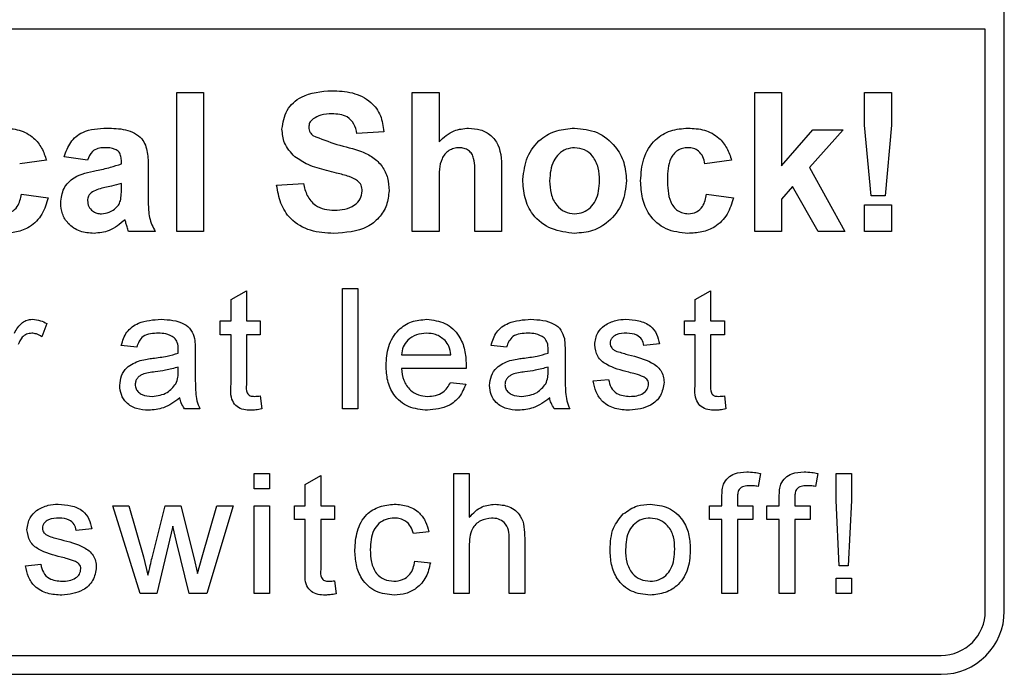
# Model space of a CAD drawing. Header units: millimetres. Extents: x 5 to 418, y 2 to 292.
# Tile 17 of 38: x 141.8 to 149.58, y 188.5 to 193.68. Entities that reach past the tile are written whole.
import ezdxf

# ---------------------------------------------------------------- set-up
doc = ezdxf.new("R2010")
doc.units = ezdxf.units.MM

msp = doc.modelspace()

# ---------------------------------------------------------------- linework, layer by layer
at = {"color": 7, "linetype": 'Continuous', "lineweight": 25}
for p, q in [((149.578, 189.0018), (149.578, 196.0018)), ((149.428, 193.6021), (130.478, 193.6021)), ((149.428, 189.0018), (149.428, 193.6021)), ((143.037, 192.0018), (143.037, 193.1018)), ((143.037, 193.1018), (143.2486, 193.1018)), ((143.2486, 193.1018), (143.2486, 192.0018)), ((144.8986, 192.0018), (144.8986, 193.1018)), ((144.8986, 193.1018), (145.1101, 193.1018)), ((145.1101, 193.1018), (145.1101, 192.7126)), ((147.6062, 192.0018), (147.6062, 193.1018)), ((147.6062, 193.1018), (147.8178, 193.1018)), ((147.8178, 193.1018), (147.8178, 192.5225)), ((148.4742, 192.8431), (148.4742, 193.1018)), ((148.4742, 193.1018), (148.6857, 193.1018)), ((148.6857, 193.1018), (148.6857, 192.8431)), ((148.5251, 192.2838), (148.4742, 192.8431)), ((148.6857, 192.8431), (148.6357, 192.2838)), ((144.6729, 192.7915), (144.4614, 192.7774)), ((147.8178, 192.5225), (148.0646, 192.8056)), ((148.3043, 192.8056), (148.0388, 192.5075)), ((148.0646, 192.8056), (148.3043, 192.8056)), ((142.0075, 192.5659), (141.796, 192.5377)), ((142.3319, 192.5659), (142.1486, 192.5941)), ((142.5998, 192.5377), (142.5998, 192.5577)), ((147.4229, 192.5659), (147.2114, 192.5377)), ((142.8114, 192.5117), (142.8114, 192.2647)), ((145.6037, 192.4709), (145.6037, 192.0018)), ((148.0388, 192.5075), (148.3184, 192.0018)), ((142.5998, 192.3427), (142.5998, 192.3826)), ((143.8268, 192.3685), (144.0383, 192.3826)), ((145.1101, 192.4066), (145.1101, 192.0018)), ((145.3921, 192.0018), (145.3921, 192.4286)), ((141.8101, 192.2979), (142.0216, 192.2697)), ((147.2255, 192.2979), (147.437, 192.2697)), ((147.905, 192.3572), (147.8178, 192.2592)), ((148.1069, 192.0018), (147.905, 192.3572)), ((147.8178, 192.2592), (147.8178, 192.0018)), ((148.6357, 192.2838), (148.5251, 192.2838)), ((148.4742, 192.0018), (148.4742, 192.2133)), ((148.4742, 192.2133), (148.6857, 192.2133)), ((148.6857, 192.2133), (148.6857, 192.0018)), ((142.8678, 192.0018), (142.6562, 192.0018)), ((143.2486, 192.0018), (143.037, 192.0018)), ((145.1101, 192.0018), (144.8986, 192.0018)), ((145.6037, 192.0018), (145.3921, 192.0018)), ((147.8178, 192.0018), (147.6062, 192.0018)), ((148.3184, 192.0018), (148.1069, 192.0018)), ((148.6857, 192.0018), (148.4742, 192.0018)), ((143.4661, 191.465), (143.5879, 191.5343)), ((143.5879, 191.5343), (143.5879, 191.296)), ((144.3479, 190.6018), (144.3479, 191.5518)), ((144.3479, 191.5518), (144.4697, 191.5518)), ((144.4697, 191.5518), (144.4697, 190.6018)), ((147.1346, 191.465), (147.2564, 191.5343)), ((147.2564, 191.5343), (147.2564, 191.296)), ((143.4661, 191.296), (143.4661, 191.465)), ((147.1346, 191.296), (147.1346, 191.465)), ((143.3809, 191.1864), (143.3809, 191.296)), ((143.3809, 191.296), (143.4661, 191.296)), ((143.5879, 191.296), (143.6975, 191.296)), ((143.6975, 191.296), (143.6975, 191.1864)), ((147.0493, 191.1864), (147.0493, 191.296)), ((147.0493, 191.296), (147.1346, 191.296)), ((147.2564, 191.296), (147.366, 191.296)), ((147.366, 191.296), (147.366, 191.1864)), ((142.0094, 191.2757), (141.9714, 191.17)), ((143.4661, 191.1864), (143.3809, 191.1864)), ((143.4661, 190.7968), (143.4661, 191.1864)), ((143.6975, 191.1864), (143.5879, 191.1864)), ((143.5879, 191.1864), (143.5879, 190.7925)), ((147.1346, 191.1864), (147.0493, 191.1864)), ((147.1346, 190.7968), (147.1346, 191.1864)), ((147.366, 191.1864), (147.2564, 191.1864)), ((147.2564, 191.1864), (147.2564, 190.7925)), ((142.7207, 191.089), (142.5989, 191.1011)), ((143.1836, 191.0519), (143.1836, 190.9032)), ((145.6438, 191.089), (145.522, 191.1011)), ((146.1066, 191.0519), (146.1066, 190.9032)), ((146.852, 191.1133), (146.7302, 191.1011)), ((144.8132, 191.0281), (145.2029, 191.0281)), ((143.049, 190.8952), (143.0496, 190.9306)), ((145.3241, 190.9185), (144.8132, 190.9185)), ((145.9721, 190.8952), (145.9727, 190.9306)), ((146.3283, 190.821), (146.4501, 190.8332)), ((145.2016, 190.8088), (145.3209, 190.7967)), ((143.6975, 190.7023), (143.7097, 190.6001)), ((147.366, 190.7023), (147.3782, 190.6001)), ((143.2201, 190.6018), (143.0983, 190.6018)), ((144.4697, 190.6018), (144.3479, 190.6018)), ((146.1432, 190.6018), (146.0214, 190.6018)), ((143.6488, 190.0902), (143.7706, 190.0902)), ((143.6488, 189.9685), (143.6488, 190.0902)), ((143.7706, 190.0902), (143.7706, 189.9685)), ((144.0532, 190.0035), (144.175, 190.0727)), ((144.175, 190.0727), (144.175, 189.8345)), ((145.2273, 189.1402), (145.2273, 190.0902)), ((145.2273, 190.0902), (145.3491, 190.0902)), ((145.3491, 190.0902), (145.3491, 189.7433)), ((147.6499, 190.0904), (147.6326, 189.9867)), ((148.103, 190.0904), (148.0857, 189.9867)), ((148.2478, 190.0902), (148.3696, 190.0902)), ((148.2478, 189.8748), (148.2478, 190.0902)), ((148.3696, 190.0902), (148.3696, 189.8748)), ((143.7706, 189.9685), (143.6488, 189.9685)), ((144.0532, 189.8345), (144.0532, 190.0035)), ((147.3464, 189.8345), (147.3464, 189.9051)), ((147.4682, 189.8933), (147.4682, 189.8345)), ((147.7995, 189.8345), (147.7995, 189.9051)), ((147.9213, 189.8933), (147.9213, 189.8345)), ((142.7487, 189.1402), (142.5319, 189.8345)), ((142.5319, 189.8345), (142.6587, 189.8345)), ((142.6587, 189.8345), (142.7748, 189.4299)), ((142.842, 189.4238), (142.9447, 189.8345)), ((142.9447, 189.8345), (143.0707, 189.8345)), ((143.0707, 189.8345), (143.1729, 189.4261)), ((143.238, 189.4308), (143.3548, 189.8345)), ((143.4819, 189.8345), (143.2762, 189.1402)), ((143.3548, 189.8345), (143.4819, 189.8345)), ((143.6488, 189.8345), (143.7706, 189.8345)), ((143.6488, 189.1402), (143.6488, 189.8345)), ((143.7706, 189.8345), (143.7706, 189.1402)), ((143.9679, 189.7249), (143.9679, 189.8345)), ((143.9679, 189.8345), (144.0532, 189.8345)), ((144.175, 189.8345), (144.2846, 189.8345)), ((144.2846, 189.8345), (144.2846, 189.7249)), ((147.2489, 189.7249), (147.2489, 189.8345)), ((147.2489, 189.8345), (147.3464, 189.8345)), ((147.4682, 189.8345), (147.59, 189.8345)), ((147.59, 189.8345), (147.59, 189.7249)), ((147.702, 189.7249), (147.702, 189.8345)), ((147.702, 189.8345), (147.7995, 189.8345)), ((147.9213, 189.8345), (148.0431, 189.8345)), ((148.0431, 189.8345), (148.0431, 189.7249)), ((148.2721, 189.3595), (148.2478, 189.8748)), ((148.3696, 189.8748), (148.3452, 189.3595)), ((142.3651, 189.6518), (142.2433, 189.6396)), ((143.0069, 189.6742), (142.8791, 189.1402)), ((143.0355, 189.5488), (143.0069, 189.6742)), ((144.0532, 189.7249), (143.9679, 189.7249)), ((144.0532, 189.3353), (144.0532, 189.7249)), ((144.2846, 189.7249), (144.175, 189.7249)), ((144.175, 189.7249), (144.175, 189.3309)), ((147.3464, 189.7249), (147.2489, 189.7249)), ((147.3464, 189.1402), (147.3464, 189.7249)), ((147.4682, 189.7249), (147.4682, 189.1402)), ((147.59, 189.7249), (147.4682, 189.7249)), ((147.7995, 189.7249), (147.702, 189.7249)), ((147.7995, 189.1402), (147.7995, 189.7249)), ((148.0431, 189.7249), (147.9213, 189.7249)), ((147.9213, 189.7249), (147.9213, 189.1402)), ((145.03, 189.6274), (144.9082, 189.6152)), ((145.6657, 189.1402), (145.6657, 189.5717)), ((145.7875, 189.5779), (145.7875, 189.1402)), ((143.1346, 189.1402), (143.0355, 189.5488)), ((145.3491, 189.5127), (145.3491, 189.1402)), ((142.7748, 189.4299), (142.8098, 189.2847)), ((143.1729, 189.4261), (143.2018, 189.2992)), ((143.2018, 189.2992), (143.238, 189.4308)), ((141.8414, 189.3595), (141.9632, 189.3717)), ((144.9203, 189.396), (145.0421, 189.3838)), ((148.3452, 189.3595), (148.2721, 189.3595)), ((148.2478, 189.1402), (148.2478, 189.262)), ((148.2478, 189.262), (148.3696, 189.262)), ((148.3696, 189.262), (148.3696, 189.1402)), ((144.2846, 189.2407), (144.2968, 189.1385)), ((142.8791, 189.1402), (142.7487, 189.1402)), ((143.2762, 189.1402), (143.1346, 189.1402)), ((143.7706, 189.1402), (143.6488, 189.1402)), ((145.3491, 189.1402), (145.2273, 189.1402)), ((145.7875, 189.1402), (145.6657, 189.1402)), ((147.4682, 189.1402), (147.3464, 189.1402)), ((147.9213, 189.1402), (147.7995, 189.1402)), ((148.3696, 189.1402), (148.2478, 189.1402)), ((130.478, 188.6518), (149.078, 188.6518)), ((124.078, 188.5018), (149.078, 188.5018))]:
    msp.add_line(p, q, dxfattribs=at)
for radius in [0.35, 0.5]:
    msp.add_arc((149.078, 189.0018), radius, 270, 0, dxfattribs=at)
for points, knots in [([(143.8691, 192.812), (143.8775, 192.864), (143.8944, 192.9679), (144.0434, 193.0995), (144.1784, 193.1097), (144.2611, 193.1159)], [0, 0, 0, 0, 0.279748, 0.559362, 1, 1, 1, 1]), ([(144.2611, 193.1159), (144.3164, 193.1135), (144.4266, 193.1088), (144.5698, 193.04), (144.6572, 192.9216), (144.6677, 192.8349), (144.6729, 192.7915)], [0, 0, 0, 0, 0.281015, 0.560109, 0.779825, 1, 1, 1, 1]), ([(144.2637, 192.9326), (144.2342, 192.9316), (144.1814, 192.93), (144.1354, 192.9047), (144.1152, 192.8936)], [0, 0, 0, 0, 0.560544, 1, 1, 1, 1]), ([(144.4614, 192.7774), (144.4558, 192.8032), (144.4446, 192.8546), (144.3756, 192.927), (144.3062, 192.9304), (144.2637, 192.9326)], [0, 0, 0, 0, 0.281521, 0.560305, 1, 1, 1, 1]), ([(144.1152, 192.8936), (144.1041, 192.8834), (144.0841, 192.8651), (144.0817, 192.8385), (144.0806, 192.8268)], [0, 0, 0, 0, 0.558758, 1, 1, 1, 1]), ([(141.6631, 192.8197), (141.7068, 192.8175), (141.794, 192.8129), (141.905, 192.7537), (141.9745, 192.6633), (141.9965, 192.5984), (142.0075, 192.5659)], [0, 0, 0, 0, 0.2804572, 0.5593369, 0.7793833, 1, 1, 1, 1]), ([(142.1486, 192.5941), (142.1623, 192.6335), (142.1897, 192.7122), (142.3098, 192.8123), (142.4184, 192.8169), (142.4848, 192.8197)], [0, 0, 0, 0, 0.280773, 0.559844, 1, 1, 1, 1]), ([(142.4848, 192.8197), (142.5341, 192.8188), (142.632, 192.8169), (142.7678, 192.7542), (142.8112, 192.6275), (142.8113, 192.5505), (142.8114, 192.5117)], [0, 0, 0, 0, 0.281738, 0.560028, 0.778339, 1, 1, 1, 1]), ([(143.9706, 192.5928), (143.9383, 192.6278), (143.8804, 192.6906), (143.8725, 192.7749), (143.8691, 192.812)], [0, 0, 0, 0, 0.559266, 1, 1, 1, 1]), ([(144.0806, 192.8268), (144.0827, 192.8125), (144.0864, 192.7868), (144.105, 192.7692), (144.1132, 192.7613)], [0, 0, 0, 0, 0.55848, 1, 1, 1, 1]), ([(145.1101, 192.7126), (145.1477, 192.7467), (145.2149, 192.8076), (145.3044, 192.816), (145.3439, 192.8197)], [0, 0, 0, 0, 0.5594075, 1, 1, 1, 1]), ([(145.3439, 192.8197), (145.3751, 192.8172), (145.4374, 192.8122), (145.5232, 192.768), (145.6057, 192.6544), (145.6045, 192.5466), (145.6037, 192.4709)], [0, 0, 0, 0, 0.1872317, 0.3742014, 0.5605434, 1, 1, 1, 1]), ([(145.7729, 192.4149), (145.7804, 192.4749), (145.7955, 192.5946), (145.9001, 192.7343), (146.0396, 192.8081), (146.134, 192.8159), (146.1812, 192.8197)], [0, 0, 0, 0, 0.27995, 0.559147, 0.779424, 1, 1, 1, 1]), ([(146.1812, 192.8197), (146.2426, 192.8137), (146.3651, 192.8015), (146.5021, 192.6891), (146.5803, 192.5501), (146.5873, 192.454), (146.5909, 192.4059)], [0, 0, 0, 0, 0.279785, 0.559124, 0.779388, 1, 1, 1, 1]), ([(146.7037, 192.403), (146.7073, 192.4625), (146.7146, 192.5812), (146.8042, 192.7279), (146.9384, 192.8095), (147.0318, 192.8163), (147.0785, 192.8197)], [0, 0, 0, 0, 0.280707, 0.559643, 0.779504, 1, 1, 1, 1]), ([(147.0785, 192.8197), (147.1222, 192.8175), (147.2094, 192.8129), (147.3204, 192.7537), (147.3898, 192.6633), (147.4119, 192.5984), (147.4229, 192.5659)], [0, 0, 0, 0, 0.280457, 0.559337, 0.779383, 1, 1, 1, 1]), ([(144.1132, 192.7613), (144.1758, 192.7362), (144.3013, 192.6856), (144.4674, 192.6515), (144.5909, 192.5929), (144.6646, 192.5206), (144.7096, 192.4269), (144.7134, 192.359), (144.7152, 192.325)], [0, 0, 0, 0, 0.249423, 0.500053, 0.625203, 0.750142, 0.874918, 1, 1, 1, 1]), ([(142.4637, 192.6646), (142.4469, 192.6638), (142.4134, 192.6623), (142.358, 192.6323), (142.3418, 192.5911), (142.3319, 192.5659)], [0, 0, 0, 0, 0.281245, 0.560563, 1, 1, 1, 1]), ([(142.5998, 192.5577), (142.5993, 192.5703), (142.5983, 192.5953), (142.584, 192.6318), (142.537, 192.6642), (142.4939, 192.6644), (142.4637, 192.6646)], [0, 0, 0, 0, 0.187536, 0.374316, 0.560024, 1, 1, 1, 1]), ([(145.2709, 192.6646), (145.2565, 192.6637), (145.2276, 192.6617), (145.1876, 192.6435), (145.1544, 192.6151), (145.1106, 192.5392), (145.1103, 192.4655), (145.1101, 192.4066)], [0, 0, 0, 0, 0.12527, 0.250505, 0.375684, 0.500963, 1, 1, 1, 1]), ([(145.3921, 192.4286), (145.3945, 192.48), (145.3975, 192.5443), (145.3714, 192.6172), (145.3442, 192.6452), (145.3092, 192.6624), (145.2837, 192.6639), (145.2709, 192.6646)], [0, 0, 0, 0, 0.500563, 0.625443, 0.750179, 0.874937, 1, 1, 1, 1]), ([(146.1823, 192.6646), (146.1593, 192.6623), (146.1134, 192.6578), (146.0556, 192.6173), (145.994, 192.5373), (145.9884, 192.4588), (145.9844, 192.4037)], [0, 0, 0, 0, 0.186985, 0.373878, 0.561022, 1, 1, 1, 1]), ([(146.3793, 192.4053), (146.3777, 192.4395), (146.3746, 192.5078), (146.3324, 192.5955), (146.2631, 192.6548), (146.2092, 192.6613), (146.1823, 192.6646)], [0, 0, 0, 0, 0.281043, 0.560553, 0.78042, 1, 1, 1, 1]), ([(147.0767, 192.6646), (147.0627, 192.6637), (147.0347, 192.6619), (146.9957, 192.6444), (146.9639, 192.6164), (146.9186, 192.5448), (146.9167, 192.473), (146.9152, 192.4156)], [0, 0, 0, 0, 0.125319, 0.250544, 0.375796, 0.501063, 1, 1, 1, 1]), ([(147.2114, 192.5377), (147.2074, 192.5565), (147.1995, 192.594), (147.1663, 192.6379), (147.1219, 192.6618), (147.0918, 192.6637), (147.0767, 192.6646)], [0, 0, 0, 0, 0.280561, 0.559648, 0.7796, 1, 1, 1, 1]), ([(142.4015, 192.4848), (142.4392, 192.4923), (142.5065, 192.5056), (142.5713, 192.5279), (142.5998, 192.5377)], [0, 0, 0, 0, 0.5602126, 1, 1, 1, 1]), ([(144.2221, 192.4848), (144.1717, 192.4975), (144.082, 192.5202), (144.0046, 192.5706), (143.9706, 192.5928)], [0, 0, 0, 0, 0.560768, 1, 1, 1, 1]), ([(142.1203, 192.2285), (142.1249, 192.2681), (142.1341, 192.3472), (142.2399, 192.4529), (142.3401, 192.4727), (142.4015, 192.4848)], [0, 0, 0, 0, 0.279667, 0.558309, 1, 1, 1, 1]), ([(144.4006, 192.437), (144.3674, 192.4465), (144.3082, 192.4636), (144.2484, 192.4783), (144.2221, 192.4848)], [0, 0, 0, 0, 0.559956, 1, 1, 1, 1]), ([(142.5998, 192.3826), (142.5738, 192.3752), (142.5308, 192.363), (142.4701, 192.3501), (142.4185, 192.3388), (142.3866, 192.3242), (142.3707, 192.3169)], [0, 0, 0, 0, 0.340193, 0.560377, 0.780508, 1, 1, 1, 1]), ([(144.0383, 192.3826), (144.0461, 192.3498), (144.0616, 192.2846), (144.1233, 192.2094), (144.2044, 192.1753), (144.257, 192.1724), (144.2833, 192.171)], [0, 0, 0, 0, 0.280582, 0.559152, 0.779251, 1, 1, 1, 1]), ([(144.5037, 192.3228), (144.5021, 192.3385), (144.4989, 192.3697), (144.4605, 192.4134), (144.4233, 192.428), (144.4006, 192.437)], [0, 0, 0, 0, 0.279779, 0.559088, 1, 1, 1, 1]), ([(146.1825, 191.9877), (146.1202, 191.9947), (145.9957, 192.0088), (145.8496, 192.1186), (145.7811, 192.2678), (145.7756, 192.3658), (145.7729, 192.4149)], [0, 0, 0, 0, 0.2801445, 0.5588988, 0.7790531, 1, 1, 1, 1]), ([(145.9844, 192.4037), (145.986, 192.3693), (145.9892, 192.3006), (146.0314, 192.2123), (146.1011, 192.1527), (146.1553, 192.1461), (146.1823, 192.1428)], [0, 0, 0, 0, 0.2810154, 0.5604643, 0.7803935, 1, 1, 1, 1]), ([(146.1823, 192.1428), (146.2054, 192.1451), (146.2514, 192.1497), (146.3093, 192.1904), (146.37, 192.2715), (146.3755, 192.3501), (146.3793, 192.4053)], [0, 0, 0, 0, 0.18693, 0.373819, 0.560978, 1, 1, 1, 1]), ([(146.5909, 192.4059), (146.5848, 192.3445), (146.5728, 192.2218), (146.4643, 192.0821), (146.3271, 191.9993), (146.2308, 191.9916), (146.1825, 191.9877)], [0, 0, 0, 0, 0.279924, 0.559367, 0.779516, 1, 1, 1, 1]), ([(147.077, 191.9877), (147.0175, 191.9936), (146.8988, 192.0053), (146.7699, 192.1221), (146.711, 192.2639), (146.7061, 192.3566), (146.7037, 192.403)], [0, 0, 0, 0, 0.2797075, 0.5584852, 0.7789338, 1, 1, 1, 1]), ([(146.9152, 192.4156), (146.9166, 192.3543), (146.9182, 192.2777), (146.9622, 192.198), (146.9949, 192.1663), (147.0362, 192.146), (147.0663, 192.1439), (147.0814, 192.1428)], [0, 0, 0, 0, 0.499313, 0.62455, 0.749763, 0.874784, 1, 1, 1, 1]), ([(141.666, 192.1428), (141.6881, 192.1451), (141.7323, 192.1498), (141.7916, 192.2082), (141.8031, 192.2639), (141.8101, 192.2979)], [0, 0, 0, 0, 0.28016, 0.558978, 1, 1, 1, 1]), ([(142.3707, 192.3169), (142.3585, 192.3063), (142.3367, 192.2873), (142.3333, 192.2589), (142.3319, 192.2464)], [0, 0, 0, 0, 0.559644, 1, 1, 1, 1]), ([(142.5921, 192.2448), (142.5949, 192.263), (142.6, 192.2954), (142.5999, 192.3282), (142.5998, 192.3427)], [0, 0, 0, 0, 0.559676, 1, 1, 1, 1]), ([(144.2776, 191.9877), (144.2157, 191.9909), (144.0925, 191.9972), (143.9368, 192.0866), (143.852, 192.2251), (143.8352, 192.3206), (143.8268, 192.3685)], [0, 0, 0, 0, 0.280715, 0.55934, 0.779309, 1, 1, 1, 1]), ([(144.7152, 192.325), (144.711, 192.2863), (144.7025, 192.2089), (144.6404, 192.1071), (144.5041, 192.0017), (144.371, 191.9935), (144.2776, 191.9877)], [0, 0, 0, 0, 0.186966, 0.374006, 0.560967, 1, 1, 1, 1]), ([(144.2833, 192.171), (144.3113, 192.1721), (144.367, 192.1744), (144.4401, 192.2043), (144.4929, 192.2572), (144.5001, 192.301), (144.5037, 192.3228)], [0, 0, 0, 0, 0.2812281, 0.5610076, 0.7810985, 1, 1, 1, 1]), ([(147.0814, 192.1428), (147.1035, 192.1451), (147.1477, 192.1498), (147.207, 192.2082), (147.2184, 192.2639), (147.2255, 192.2979)], [0, 0, 0, 0, 0.28016, 0.558978, 1, 1, 1, 1]), ([(142.0216, 192.2697), (142.0082, 192.2245), (141.9815, 192.1342), (141.8864, 192.037), (141.7721, 191.993), (141.6984, 191.9895), (141.6616, 191.9877)], [0, 0, 0, 0, 0.280244, 0.559157, 0.779326, 1, 1, 1, 1]), ([(142.3834, 191.9877), (142.3457, 191.9904), (142.2705, 191.9957), (142.1803, 192.0561), (142.1279, 192.1399), (142.1229, 192.199), (142.1203, 192.2285)], [0, 0, 0, 0, 0.280489, 0.55953, 0.779597, 1, 1, 1, 1]), ([(142.3319, 192.2464), (142.3339, 192.2306), (142.3381, 192.199), (142.3686, 192.1647), (142.405, 192.1455), (142.4299, 192.1437), (142.4423, 192.1428)], [0, 0, 0, 0, 0.279294, 0.55914, 0.779446, 1, 1, 1, 1]), ([(142.5447, 192.1785), (142.5566, 192.1889), (142.5777, 192.2073), (142.5877, 192.2334), (142.5921, 192.2448)], [0, 0, 0, 0, 0.559867, 1, 1, 1, 1]), ([(142.8114, 192.2647), (142.8118, 192.2338), (142.8126, 192.1829), (142.8203, 192.1121), (142.8398, 192.0549), (142.8584, 192.0195), (142.8678, 192.0018)], [0, 0, 0, 0, 0.340129, 0.560069, 0.779965, 1, 1, 1, 1]), ([(147.437, 192.2697), (147.4236, 192.2245), (147.3969, 192.1342), (147.3018, 192.037), (147.1875, 191.993), (147.1138, 191.9895), (147.077, 191.9877)], [0, 0, 0, 0, 0.280244, 0.559157, 0.779326, 1, 1, 1, 1]), ([(142.4423, 192.1428), (142.463, 192.1451), (142.5, 192.1492), (142.5311, 192.1695), (142.5447, 192.1785)], [0, 0, 0, 0, 0.559341, 1, 1, 1, 1]), ([(142.6287, 192.0959), (142.5887, 192.0618), (142.5172, 192.0008), (142.4243, 191.9917), (142.3834, 191.9877)], [0, 0, 0, 0, 0.559709, 1, 1, 1, 1]), ([(142.6362, 192.0692), (142.6349, 192.0742), (142.6327, 192.0832), (142.6299, 192.092), (142.6287, 192.0959)], [0, 0, 0, 0, 0.5600466, 1, 1, 1, 1]), ([(142.6562, 192.0018), (142.6522, 192.0143), (142.645, 192.0366), (142.6389, 192.0593), (142.6362, 192.0692)], [0, 0, 0, 0, 0.559958, 1, 1, 1, 1]), ([(141.7537, 191.1992), (141.7719, 191.2301), (141.7973, 191.2732), (141.8539, 191.3045), (141.8816, 191.307), (141.8955, 191.3082)], [0, 0, 0, 0, 0.559599, 0.779772, 1, 1, 1, 1]), ([(141.8955, 191.3082), (141.9179, 191.306), (141.958, 191.3022), (141.9937, 191.2838), (142.0094, 191.2757)], [0, 0, 0, 0, 0.5595462, 1, 1, 1, 1]), ([(142.5989, 191.1011), (142.6101, 191.1389), (142.6324, 191.2143), (142.7525, 191.2984), (142.8524, 191.3045), (142.9135, 191.3082)], [0, 0, 0, 0, 0.28043, 0.559303, 1, 1, 1, 1]), ([(142.9135, 191.3082), (142.977, 191.3048), (143.0654, 191.3001), (143.1564, 191.2273), (143.1706, 191.1798), (143.1777, 191.156)], [0, 0, 0, 0, 0.559253, 0.779195, 1, 1, 1, 1]), ([(144.6914, 190.943), (144.6944, 190.9945), (144.7004, 191.0972), (144.7773, 191.2239), (144.891, 191.298), (144.9718, 191.3048), (145.0122, 191.3082)], [0, 0, 0, 0, 0.280748, 0.559775, 0.779666, 1, 1, 1, 1]), ([(145.0122, 191.3082), (145.0626, 191.3024), (145.1633, 191.2907), (145.2706, 191.189), (145.3187, 191.0679), (145.3227, 190.9891), (145.3247, 190.9497)], [0, 0, 0, 0, 0.279366, 0.558398, 0.778885, 1, 1, 1, 1]), ([(145.522, 191.1011), (145.5332, 191.1389), (145.5554, 191.2143), (145.6756, 191.2984), (145.7754, 191.3045), (145.8366, 191.3082)], [0, 0, 0, 0, 0.28043, 0.559303, 1, 1, 1, 1]), ([(145.8366, 191.3082), (145.9001, 191.3048), (145.9885, 191.3001), (146.0795, 191.2273), (146.0936, 191.1798), (146.1007, 191.156)], [0, 0, 0, 0, 0.559253, 0.779195, 1, 1, 1, 1]), ([(146.4168, 191.2595), (146.4466, 191.2754), (146.5, 191.304), (146.5602, 191.3069), (146.5867, 191.3082)], [0, 0, 0, 0, 0.558938, 1, 1, 1, 1]), ([(146.5867, 191.3082), (146.6208, 191.3061), (146.6889, 191.302), (146.7802, 191.2649), (146.8362, 191.1928), (146.8467, 191.1399), (146.852, 191.1133)], [0, 0, 0, 0, 0.280737, 0.560427, 0.77945, 1, 1, 1, 1]), ([(146.3405, 191.1069), (146.345, 191.1405), (146.3532, 191.2006), (146.3973, 191.2415), (146.4168, 191.2595)], [0, 0, 0, 0, 0.5589275, 1, 1, 1, 1]), ([(141.8907, 191.1986), (141.8769, 191.1969), (141.8491, 191.1935), (141.8074, 191.163), (141.7933, 191.1299), (141.7847, 191.1097)], [0, 0, 0, 0, 0.280305, 0.560911, 1, 1, 1, 1]), ([(141.9714, 191.17), (141.9575, 191.1789), (141.9327, 191.1947), (141.9035, 191.1974), (141.8907, 191.1986)], [0, 0, 0, 0, 0.560116, 1, 1, 1, 1]), ([(142.8916, 191.1986), (142.8709, 191.1979), (142.8295, 191.1966), (142.7719, 191.1783), (142.7367, 191.1354), (142.7261, 191.1045), (142.7207, 191.089)], [0, 0, 0, 0, 0.280855, 0.559751, 0.7795, 1, 1, 1, 1]), ([(143.0182, 191.1619), (142.9962, 191.1745), (142.9568, 191.1972), (142.9116, 191.1982), (142.8916, 191.1986)], [0, 0, 0, 0, 0.557871, 1, 1, 1, 1]), ([(143.0496, 191.0686), (143.0492, 191.0881), (143.0484, 191.1227), (143.0274, 191.1499), (143.0182, 191.1619)], [0, 0, 0, 0, 0.561903, 1, 1, 1, 1]), ([(143.1777, 191.156), (143.1798, 191.1366), (143.1835, 191.102), (143.1835, 191.0672), (143.1836, 191.0519)], [0, 0, 0, 0, 0.559817, 1, 1, 1, 1]), ([(145.0117, 191.1986), (144.9845, 191.1963), (144.9301, 191.1918), (144.8647, 191.1495), (144.823, 191.0916), (144.8165, 191.0493), (144.8132, 191.0281)], [0, 0, 0, 0, 0.28019, 0.559728, 0.779642, 1, 1, 1, 1]), ([(145.1582, 191.1403), (145.134, 191.1595), (145.0906, 191.1938), (145.0358, 191.1971), (145.0117, 191.1986)], [0, 0, 0, 0, 0.5585118, 1, 1, 1, 1]), ([(145.2029, 191.0281), (145.1997, 191.0512), (145.1941, 191.0926), (145.1691, 191.1258), (145.1582, 191.1403)], [0, 0, 0, 0, 0.560674, 1, 1, 1, 1]), ([(145.8147, 191.1986), (145.7939, 191.1979), (145.7525, 191.1966), (145.695, 191.1783), (145.6598, 191.1354), (145.6491, 191.1045), (145.6438, 191.089)], [0, 0, 0, 0, 0.280855, 0.559751, 0.7795, 1, 1, 1, 1]), ([(145.9413, 191.1619), (145.9193, 191.1745), (145.8799, 191.1972), (145.8347, 191.1982), (145.8147, 191.1986)], [0, 0, 0, 0, 0.557871, 1, 1, 1, 1]), ([(145.9727, 191.0686), (145.9722, 191.0881), (145.9715, 191.1227), (145.9505, 191.1499), (145.9413, 191.1619)], [0, 0, 0, 0, 0.561903, 1, 1, 1, 1]), ([(146.1007, 191.156), (146.1028, 191.1366), (146.1066, 191.102), (146.1066, 191.0672), (146.1066, 191.0519)], [0, 0, 0, 0, 0.559817, 1, 1, 1, 1]), ([(146.5957, 191.1986), (146.5661, 191.1979), (146.5219, 191.1969), (146.48, 191.1659), (146.4643, 191.141), (146.4629, 191.1265), (146.4623, 191.1192)], [0, 0, 0, 0, 0.49977, 0.749095, 0.874592, 1, 1, 1, 1]), ([(146.7302, 191.1011), (146.7259, 191.1179), (146.7172, 191.1514), (146.6676, 191.1936), (146.623, 191.1967), (146.5957, 191.1986)], [0, 0, 0, 0, 0.280304, 0.560237, 1, 1, 1, 1]), ([(143.049, 191.0402), (143.0491, 191.0455), (143.0493, 191.055), (143.0495, 191.0644), (143.0496, 191.0686)], [0, 0, 0, 0, 0.560023, 1, 1, 1, 1]), ([(145.9721, 191.0402), (145.9722, 191.0455), (145.9724, 191.055), (145.9726, 191.0644), (145.9727, 191.0686)], [0, 0, 0, 0, 0.560023, 1, 1, 1, 1]), ([(146.6107, 190.8897), (146.5489, 190.9054), (146.4717, 190.925), (146.3929, 190.9781), (146.3519, 191.0276), (146.345, 191.0752), (146.3405, 191.1069)], [0, 0, 0, 0, 0.5013208, 0.6265921, 0.7518172, 1, 1, 1, 1]), ([(146.4623, 191.1192), (146.463, 191.1118), (146.4643, 191.0986), (146.4717, 191.0877), (146.475, 191.0829)], [0, 0, 0, 0, 0.559236, 1, 1, 1, 1]), ([(146.475, 191.0829), (146.4816, 191.0763), (146.4933, 191.0646), (146.5085, 191.058), (146.5152, 191.0551)], [0, 0, 0, 0, 0.559084, 1, 1, 1, 1]), ([(146.5152, 191.0551), (146.5323, 191.0499), (146.5629, 191.0405), (146.5937, 191.0321), (146.6073, 191.0285)], [0, 0, 0, 0, 0.559965, 1, 1, 1, 1]), ([(142.5868, 190.7858), (142.5894, 190.8114), (142.5947, 190.8627), (142.6481, 190.9423), (142.7102, 190.9675), (142.7481, 190.9828)], [0, 0, 0, 0, 0.280458, 0.560983, 1, 1, 1, 1]), ([(142.7481, 190.9828), (142.7667, 190.9869), (142.7998, 190.9942), (142.8334, 190.9984), (142.8482, 191.0003)], [0, 0, 0, 0, 0.5599184, 1, 1, 1, 1]), ([(142.8482, 191.0003), (142.8863, 191.0051), (142.9542, 191.0137), (143.02, 191.0321), (143.049, 191.0402)], [0, 0, 0, 0, 0.560185, 1, 1, 1, 1]), ([(145.5098, 190.7858), (145.5125, 190.8114), (145.5178, 190.8627), (145.5712, 190.9423), (145.6333, 190.9675), (145.6712, 190.9828)], [0, 0, 0, 0, 0.280458, 0.560983, 1, 1, 1, 1]), ([(145.6712, 190.9828), (145.6898, 190.9869), (145.7229, 190.9942), (145.7565, 190.9984), (145.7713, 191.0003)], [0, 0, 0, 0, 0.559918, 1, 1, 1, 1]), ([(145.7713, 191.0003), (145.8093, 191.0051), (145.8772, 191.0137), (145.9431, 191.0321), (145.9721, 191.0402)], [0, 0, 0, 0, 0.560185, 1, 1, 1, 1]), ([(146.6073, 191.0285), (146.6705, 191.0122), (146.7495, 190.992), (146.8328, 190.9409), (146.8657, 190.9043), (146.8857, 190.859), (146.8876, 190.8266), (146.8886, 190.8104)], [0, 0, 0, 0, 0.500446, 0.625396, 0.750274, 0.875069, 1, 1, 1, 1]), ([(143.0496, 190.9306), (143.0159, 190.9212), (142.9556, 190.9043), (142.8936, 190.8963), (142.8663, 190.8928)], [0, 0, 0, 0, 0.55976, 1, 1, 1, 1]), ([(143.0309, 190.7989), (143.0372, 190.8164), (143.0485, 190.8476), (143.0488, 190.8806), (143.049, 190.8952)], [0, 0, 0, 0, 0.558995, 1, 1, 1, 1]), ([(143.1836, 190.9032), (143.1837, 190.8685), (143.184, 190.8113), (143.1864, 190.7318), (143.1942, 190.6643), (143.2115, 190.6226), (143.2201, 190.6018)], [0, 0, 0, 0, 0.340206, 0.560339, 0.780175, 1, 1, 1, 1]), ([(145.0187, 190.5896), (144.9673, 190.5942), (144.8649, 190.6035), (144.7502, 190.7004), (144.6977, 190.8228), (144.6935, 190.9029), (144.6914, 190.943)], [0, 0, 0, 0, 0.279952, 0.558661, 0.778994, 1, 1, 1, 1]), ([(144.8132, 190.9185), (144.8169, 190.887), (144.8244, 190.8242), (144.8753, 190.749), (144.9462, 190.7055), (144.9958, 190.7013), (145.0206, 190.6992)], [0, 0, 0, 0, 0.2806334, 0.5596873, 0.7796605, 1, 1, 1, 1]), ([(145.3247, 190.9497), (145.3246, 190.9438), (145.3245, 190.9334), (145.3242, 190.923), (145.3241, 190.9185)], [0, 0, 0, 0, 0.559999, 1, 1, 1, 1]), ([(145.9727, 190.9306), (145.9389, 190.9212), (145.8787, 190.9043), (145.8167, 190.8963), (145.7894, 190.8928)], [0, 0, 0, 0, 0.5597597, 1, 1, 1, 1]), ([(145.954, 190.7989), (145.9603, 190.8164), (145.9715, 190.8476), (145.9719, 190.8806), (145.9721, 190.8952)], [0, 0, 0, 0, 0.558995, 1, 1, 1, 1]), ([(146.1066, 190.9032), (146.1068, 190.8685), (146.107, 190.8113), (146.1095, 190.7318), (146.1173, 190.6643), (146.1345, 190.6226), (146.1432, 190.6018)], [0, 0, 0, 0, 0.340206, 0.560339, 0.780175, 1, 1, 1, 1]), ([(142.8663, 190.8928), (142.8316, 190.8891), (142.7882, 190.8845), (142.7422, 190.86), (142.7236, 190.8417), (142.711, 190.8185), (142.7094, 190.8013), (142.7086, 190.7927)], [0, 0, 0, 0, 0.5002798, 0.6253263, 0.7502693, 0.875147, 1, 1, 1, 1]), ([(145.7894, 190.8928), (145.7547, 190.8891), (145.7113, 190.8845), (145.6652, 190.86), (145.6467, 190.8417), (145.6341, 190.8185), (145.6324, 190.8013), (145.6316, 190.7927)], [0, 0, 0, 0, 0.50028, 0.625326, 0.750269, 0.875147, 1, 1, 1, 1]), ([(146.6166, 190.5896), (146.5781, 190.5914), (146.5014, 190.595), (146.4031, 190.6478), (146.3481, 190.7326), (146.3349, 190.7915), (146.3283, 190.821)], [0, 0, 0, 0, 0.280739, 0.559297, 0.779311, 1, 1, 1, 1]), ([(146.4501, 190.8332), (146.455, 190.8113), (146.4647, 190.7676), (146.5238, 190.7071), (146.5822, 190.7022), (146.6179, 190.6992)], [0, 0, 0, 0, 0.281314, 0.561069, 1, 1, 1, 1]), ([(146.7251, 190.8541), (146.7041, 190.8619), (146.6665, 190.8757), (146.6278, 190.8854), (146.6107, 190.8897)], [0, 0, 0, 0, 0.559788, 1, 1, 1, 1]), ([(146.7668, 190.798), (146.766, 190.8049), (146.7645, 190.8187), (146.7499, 190.8397), (146.7345, 190.8487), (146.7251, 190.8541)], [0, 0, 0, 0, 0.279757, 0.559839, 1, 1, 1, 1]), ([(142.814, 190.5896), (142.7822, 190.5914), (142.7188, 190.595), (142.64, 190.6412), (142.5933, 190.7109), (142.5889, 190.7608), (142.5868, 190.7858)], [0, 0, 0, 0, 0.280815, 0.55969, 0.779696, 1, 1, 1, 1]), ([(142.7086, 190.7927), (142.7098, 190.7813), (142.7124, 190.7585), (142.7339, 190.7306), (142.7758, 190.7032), (142.8146, 190.7009), (142.8418, 190.6992)], [0, 0, 0, 0, 0.186565, 0.373467, 0.560613, 1, 1, 1, 1]), ([(142.8418, 190.6992), (142.8846, 190.7045), (142.9612, 190.714), (143.0096, 190.773), (143.0309, 190.7989)], [0, 0, 0, 0, 0.559758, 1, 1, 1, 1]), ([(143.6239, 190.5896), (143.6047, 190.5903), (143.5665, 190.5917), (143.5116, 190.6138), (143.459, 190.6834), (143.4632, 190.75), (143.4661, 190.7968)], [0, 0, 0, 0, 0.187433, 0.373821, 0.559462, 1, 1, 1, 1]), ([(143.5879, 190.7925), (143.5864, 190.7696), (143.5844, 190.741), (143.6033, 190.7133), (143.6218, 190.7004), (143.6386, 190.6997), (143.6498, 190.6992)], [0, 0, 0, 0, 0.499596, 0.625239, 0.750354, 1, 1, 1, 1]), ([(145.3209, 190.7967), (145.3072, 190.7621), (145.2799, 190.693), (145.1735, 190.6044), (145.0774, 190.5952), (145.0187, 190.5896)], [0, 0, 0, 0, 0.280613, 0.560833, 1, 1, 1, 1]), ([(145.0206, 190.6992), (145.0416, 190.7004), (145.0835, 190.7029), (145.1553, 190.7329), (145.1841, 190.7801), (145.2016, 190.8088)], [0, 0, 0, 0, 0.2812824, 0.5619063, 1, 1, 1, 1]), ([(145.7371, 190.5896), (145.7053, 190.5914), (145.6419, 190.595), (145.5631, 190.6412), (145.5163, 190.7109), (145.512, 190.7608), (145.5098, 190.7858)], [0, 0, 0, 0, 0.280815, 0.55969, 0.779696, 1, 1, 1, 1]), ([(145.6316, 190.7927), (145.6329, 190.7813), (145.6355, 190.7585), (145.657, 190.7306), (145.6989, 190.7032), (145.7377, 190.7009), (145.7648, 190.6992)], [0, 0, 0, 0, 0.186565, 0.373467, 0.560613, 1, 1, 1, 1]), ([(145.7648, 190.6992), (145.8077, 190.7045), (145.8843, 190.714), (145.9327, 190.773), (145.954, 190.7989)], [0, 0, 0, 0, 0.5597581, 1, 1, 1, 1]), ([(146.8886, 190.8104), (146.8827, 190.7739), (146.8709, 190.7009), (146.769, 190.6061), (146.6744, 190.5959), (146.6166, 190.5896)], [0, 0, 0, 0, 0.279926, 0.560038, 1, 1, 1, 1]), ([(146.6179, 190.6992), (146.6366, 190.6999), (146.6737, 190.7012), (146.723, 190.7196), (146.7592, 190.7542), (146.7642, 190.7834), (146.7668, 190.798)], [0, 0, 0, 0, 0.281188, 0.560952, 0.781095, 1, 1, 1, 1]), ([(147.2923, 190.5896), (147.2732, 190.5903), (147.235, 190.5917), (147.18, 190.6138), (147.1275, 190.6834), (147.1317, 190.75), (147.1346, 190.7968)], [0, 0, 0, 0, 0.187433, 0.373821, 0.559462, 1, 1, 1, 1]), ([(147.2564, 190.7925), (147.2548, 190.7696), (147.2529, 190.741), (147.2718, 190.7133), (147.2902, 190.7004), (147.307, 190.6997), (147.3182, 190.6992)], [0, 0, 0, 0, 0.499596, 0.625239, 0.750354, 1, 1, 1, 1]), ([(143.0618, 190.687), (143.0202, 190.6561), (142.946, 190.6008), (142.8543, 190.593), (142.814, 190.5896)], [0, 0, 0, 0, 0.559971, 1, 1, 1, 1]), ([(143.0983, 190.6018), (143.0886, 190.6165), (143.0713, 190.6428), (143.0647, 190.6735), (143.0618, 190.687)], [0, 0, 0, 0, 0.559697, 1, 1, 1, 1]), ([(143.6498, 190.6992), (143.6587, 190.6995), (143.6747, 190.7), (143.6905, 190.7016), (143.6975, 190.7023)], [0, 0, 0, 0, 0.559965, 1, 1, 1, 1]), ([(145.9848, 190.687), (145.9433, 190.6561), (145.8691, 190.6008), (145.7774, 190.593), (145.7371, 190.5896)], [0, 0, 0, 0, 0.559971, 1, 1, 1, 1]), ([(146.0214, 190.6018), (146.0117, 190.6165), (145.9944, 190.6428), (145.9878, 190.6735), (145.9848, 190.687)], [0, 0, 0, 0, 0.559697, 1, 1, 1, 1]), ([(147.3182, 190.6992), (147.3272, 190.6995), (147.3431, 190.7), (147.359, 190.7016), (147.366, 190.7023)], [0, 0, 0, 0, 0.559965, 1, 1, 1, 1]), ([(143.7097, 190.6001), (143.6938, 190.5969), (143.6655, 190.5912), (143.6366, 190.5901), (143.6239, 190.5896)], [0, 0, 0, 0, 0.560078, 1, 1, 1, 1]), ([(147.3782, 190.6001), (147.3623, 190.5969), (147.3339, 190.5912), (147.305, 190.5901), (147.2923, 190.5896)], [0, 0, 0, 0, 0.560078, 1, 1, 1, 1]), ([(147.3593, 190.0044), (147.3697, 190.0224), (147.3904, 190.0583), (147.4561, 190.0976), (147.5094, 190.1006), (147.542, 190.1024)], [0, 0, 0, 0, 0.279458, 0.559661, 1, 1, 1, 1]), ([(147.542, 190.1024), (147.5623, 190.1016), (147.5986, 190.1001), (147.6342, 190.0934), (147.6499, 190.0904)], [0, 0, 0, 0, 0.559945, 1, 1, 1, 1]), ([(147.8124, 190.0044), (147.8227, 190.0224), (147.8435, 190.0583), (147.9092, 190.0976), (147.9625, 190.1006), (147.9951, 190.1024)], [0, 0, 0, 0, 0.2794581, 0.5596612, 1, 1, 1, 1]), ([(147.9951, 190.1024), (148.0154, 190.1016), (148.0517, 190.1001), (148.0873, 190.0934), (148.103, 190.0904)], [0, 0, 0, 0, 0.559945, 1, 1, 1, 1]), ([(147.3464, 189.9051), (147.3465, 189.924), (147.3466, 189.9577), (147.3555, 189.9901), (147.3593, 190.0044)], [0, 0, 0, 0, 0.5603701, 1, 1, 1, 1]), ([(147.5645, 189.9928), (147.5493, 189.9924), (147.5193, 189.9915), (147.4797, 189.9679), (147.4695, 189.9287), (147.4686, 189.9051), (147.4682, 189.8933)], [0, 0, 0, 0, 0.281469, 0.557719, 0.778516, 1, 1, 1, 1]), ([(147.6326, 189.9867), (147.62, 189.9886), (147.5974, 189.992), (147.5745, 189.9926), (147.5645, 189.9928)], [0, 0, 0, 0, 0.559924, 1, 1, 1, 1]), ([(147.7995, 189.9051), (147.7996, 189.924), (147.7997, 189.9577), (147.8085, 189.9901), (147.8124, 190.0044)], [0, 0, 0, 0, 0.56037, 1, 1, 1, 1]), ([(148.0176, 189.9928), (148.0024, 189.9924), (147.9723, 189.9915), (147.9328, 189.9679), (147.9225, 189.9287), (147.9217, 189.9051), (147.9213, 189.8933)], [0, 0, 0, 0, 0.281469, 0.557719, 0.778516, 1, 1, 1, 1]), ([(148.0857, 189.9867), (148.073, 189.9886), (148.0504, 189.992), (148.0276, 189.9926), (148.0176, 189.9928)], [0, 0, 0, 0, 0.559924, 1, 1, 1, 1]), ([(141.9299, 189.7979), (141.9597, 189.8139), (142.013, 189.8424), (142.0732, 189.8454), (142.0998, 189.8467)], [0, 0, 0, 0, 0.558938, 1, 1, 1, 1]), ([(142.0998, 189.8467), (142.1339, 189.8446), (142.202, 189.8405), (142.2932, 189.8034), (142.3492, 189.7312), (142.3598, 189.6783), (142.3651, 189.6518)], [0, 0, 0, 0, 0.280737, 0.560427, 0.77945, 1, 1, 1, 1]), ([(144.4453, 189.4847), (144.4484, 189.5352), (144.4546, 189.6357), (144.5232, 189.7655), (144.6381, 189.8349), (144.7173, 189.8427), (144.7569, 189.8467)], [0, 0, 0, 0, 0.280838, 0.55968, 0.779579, 1, 1, 1, 1]), ([(144.7569, 189.8467), (144.7929, 189.8442), (144.8649, 189.8393), (144.9537, 189.7858), (145.009, 189.7098), (145.023, 189.6549), (145.03, 189.6274)], [0, 0, 0, 0, 0.280267, 0.559439, 0.779535, 1, 1, 1, 1]), ([(145.3491, 189.7433), (145.3806, 189.7761), (145.4371, 189.8348), (145.5173, 189.843), (145.5527, 189.8467)], [0, 0, 0, 0, 0.559341, 1, 1, 1, 1]), ([(145.5527, 189.8467), (145.5912, 189.8434), (145.6678, 189.8368), (145.7581, 189.7653), (145.7854, 189.6681), (145.7868, 189.608), (145.7875, 189.5779)], [0, 0, 0, 0, 0.280318, 0.55834, 0.778554, 1, 1, 1, 1]), ([(146.5667, 189.7703), (146.6028, 189.7953), (146.6672, 189.84), (146.745, 189.8446), (146.7793, 189.8467)], [0, 0, 0, 0, 0.559033, 1, 1, 1, 1]), ([(146.7793, 189.8467), (146.8292, 189.8412), (146.929, 189.8303), (147.0375, 189.7328), (147.0894, 189.6143), (147.0935, 189.5362), (147.0956, 189.4971)], [0, 0, 0, 0, 0.279556, 0.5586, 0.778991, 1, 1, 1, 1]), ([(141.8536, 189.6453), (141.8581, 189.6789), (141.8662, 189.7391), (141.9104, 189.7799), (141.9299, 189.7979)], [0, 0, 0, 0, 0.558927, 1, 1, 1, 1]), ([(142.1087, 189.737), (142.0792, 189.7364), (142.035, 189.7354), (141.993, 189.7043), (141.9774, 189.6794), (141.976, 189.6649), (141.9753, 189.6577)], [0, 0, 0, 0, 0.49977, 0.749095, 0.874592, 1, 1, 1, 1]), ([(142.2433, 189.6396), (142.2389, 189.6564), (142.2302, 189.6899), (142.1807, 189.7321), (142.136, 189.7352), (142.1087, 189.737)], [0, 0, 0, 0, 0.280304, 0.560237, 1, 1, 1, 1]), ([(144.7576, 189.737), (144.7354, 189.7352), (144.691, 189.7316), (144.6327, 189.696), (144.5735, 189.6174), (144.5698, 189.5413), (144.5671, 189.4879)], [0, 0, 0, 0, 0.187089, 0.37388, 0.56073, 1, 1, 1, 1]), ([(144.9082, 189.6152), (144.9021, 189.6341), (144.8899, 189.6717), (144.8506, 189.7122), (144.8041, 189.7341), (144.7731, 189.7361), (144.7576, 189.737)], [0, 0, 0, 0, 0.2802132, 0.5594758, 0.779649, 1, 1, 1, 1]), ([(145.5253, 189.737), (145.4951, 189.7327), (145.4347, 189.724), (145.3525, 189.6416), (145.3504, 189.5616), (145.3491, 189.5127)], [0, 0, 0, 0, 0.2802055, 0.5593196, 1, 1, 1, 1]), ([(145.6657, 189.5717), (145.6648, 189.5949), (145.6631, 189.6411), (145.6335, 189.7019), (145.58, 189.7334), (145.5436, 189.7358), (145.5253, 189.737)], [0, 0, 0, 0, 0.281222, 0.559777, 0.779378, 1, 1, 1, 1]), ([(146.4623, 189.4874), (146.465, 189.547), (146.4699, 189.6533), (146.5372, 189.7346), (146.5667, 189.7703)], [0, 0, 0, 0, 0.560963, 1, 1, 1, 1]), ([(146.7793, 189.737), (146.757, 189.7351), (146.7124, 189.7312), (146.6542, 189.6951), (146.5926, 189.6179), (146.5876, 189.5414), (146.5841, 189.4877)], [0, 0, 0, 0, 0.187137, 0.374025, 0.561097, 1, 1, 1, 1]), ([(146.9738, 189.4914), (146.9723, 189.5244), (146.9694, 189.5904), (146.9265, 189.6746), (146.8572, 189.7285), (146.8053, 189.7342), (146.7793, 189.737)], [0, 0, 0, 0, 0.281064, 0.560316, 0.780174, 1, 1, 1, 1]), ([(141.9753, 189.6577), (141.9761, 189.6503), (141.9774, 189.6371), (141.9848, 189.6262), (141.9881, 189.6213)], [0, 0, 0, 0, 0.559236, 1, 1, 1, 1]), ([(142.1238, 189.4282), (142.062, 189.4439), (141.9848, 189.4635), (141.906, 189.5166), (141.865, 189.5661), (141.8581, 189.6137), (141.8536, 189.6453)], [0, 0, 0, 0, 0.501321, 0.626592, 0.751817, 1, 1, 1, 1]), ([(141.9881, 189.6213), (141.9946, 189.6148), (142.0064, 189.603), (142.0216, 189.5965), (142.0282, 189.5936)], [0, 0, 0, 0, 0.559084, 1, 1, 1, 1]), ([(142.0282, 189.5936), (142.0454, 189.5883), (142.0759, 189.579), (142.1068, 189.5706), (142.1204, 189.5669)], [0, 0, 0, 0, 0.559965, 1, 1, 1, 1]), ([(142.1204, 189.5669), (142.1836, 189.5507), (142.2625, 189.5304), (142.3459, 189.4793), (142.3788, 189.4428), (142.3988, 189.3975), (142.4007, 189.365), (142.4016, 189.3488)], [0, 0, 0, 0, 0.500446, 0.625396, 0.750274, 0.875069, 1, 1, 1, 1]), ([(147.0956, 189.4971), (147.0939, 189.4453), (147.0905, 189.3422), (147.0163, 189.2122), (146.9005, 189.1402), (146.8197, 189.1321), (146.7793, 189.1281)], [0, 0, 0, 0, 0.281033, 0.559513, 0.779602, 1, 1, 1, 1]), ([(142.2382, 189.3926), (142.2171, 189.4003), (142.1796, 189.4141), (142.1409, 189.4239), (142.1238, 189.4282)], [0, 0, 0, 0, 0.559788, 1, 1, 1, 1]), ([(142.8098, 189.2847), (142.8158, 189.3107), (142.8265, 189.357), (142.8372, 189.4034), (142.842, 189.4238)], [0, 0, 0, 0, 0.559994, 1, 1, 1, 1]), ([(144.7571, 189.1281), (144.7066, 189.1333), (144.6058, 189.1439), (144.4979, 189.2452), (144.4509, 189.3666), (144.4472, 189.4453), (144.4453, 189.4847)], [0, 0, 0, 0, 0.279595, 0.558341, 0.778834, 1, 1, 1, 1]), ([(144.5671, 189.4879), (144.5684, 189.455), (144.5708, 189.3893), (144.6053, 189.3011), (144.6748, 189.2457), (144.7269, 189.2404), (144.7529, 189.2377)], [0, 0, 0, 0, 0.281276, 0.560536, 0.78011, 1, 1, 1, 1]), ([(146.7793, 189.1281), (146.7284, 189.1335), (146.6266, 189.1442), (146.516, 189.245), (146.4681, 189.3679), (146.4642, 189.4475), (146.4623, 189.4874)], [0, 0, 0, 0, 0.279616, 0.558371, 0.778858, 1, 1, 1, 1]), ([(146.5841, 189.4877), (146.5855, 189.4542), (146.5885, 189.3875), (146.6294, 189.3006), (146.7003, 189.2462), (146.753, 189.2405), (146.7793, 189.2377)], [0, 0, 0, 0, 0.281129, 0.560384, 0.780159, 1, 1, 1, 1]), ([(146.7793, 189.2377), (146.8019, 189.2397), (146.8469, 189.2437), (146.905, 189.2814), (146.9661, 189.36), (146.9706, 189.4372), (146.9738, 189.4914)], [0, 0, 0, 0, 0.187044, 0.373945, 0.560983, 1, 1, 1, 1]), ([(142.1297, 189.1281), (142.0912, 189.1299), (142.0145, 189.1335), (141.9161, 189.1863), (141.8612, 189.2711), (141.848, 189.33), (141.8414, 189.3595)], [0, 0, 0, 0, 0.280739, 0.559297, 0.779311, 1, 1, 1, 1]), ([(141.9632, 189.3717), (141.9681, 189.3498), (141.9778, 189.3061), (142.0369, 189.2456), (142.0953, 189.2407), (142.131, 189.2377)], [0, 0, 0, 0, 0.2813144, 0.5610688, 1, 1, 1, 1]), ([(142.4016, 189.3488), (142.3958, 189.3123), (142.384, 189.2394), (142.2821, 189.1446), (142.1875, 189.1343), (142.1297, 189.1281)], [0, 0, 0, 0, 0.279926, 0.560038, 1, 1, 1, 1]), ([(142.2798, 189.3365), (142.2791, 189.3434), (142.2776, 189.3572), (142.263, 189.3782), (142.2476, 189.3871), (142.2382, 189.3926)], [0, 0, 0, 0, 0.279757, 0.559839, 1, 1, 1, 1]), ([(144.7529, 189.2377), (144.7767, 189.2399), (144.8243, 189.2444), (144.8969, 189.2979), (144.9114, 189.3588), (144.9203, 189.396)], [0, 0, 0, 0, 0.280899, 0.560906, 1, 1, 1, 1]), ([(145.0421, 189.3838), (145.0332, 189.3453), (145.0152, 189.2683), (144.941, 189.1828), (144.85, 189.1348), (144.788, 189.1303), (144.7571, 189.1281)], [0, 0, 0, 0, 0.280202, 0.55951, 0.779586, 1, 1, 1, 1]), ([(142.131, 189.2377), (142.1496, 189.2384), (142.1868, 189.2397), (142.2361, 189.258), (142.2722, 189.2927), (142.2773, 189.3219), (142.2798, 189.3365)], [0, 0, 0, 0, 0.281188, 0.560952, 0.781095, 1, 1, 1, 1]), ([(144.2109, 189.1281), (144.1918, 189.1288), (144.1536, 189.1301), (144.0986, 189.1523), (144.0461, 189.2219), (144.0502, 189.2885), (144.0532, 189.3353)], [0, 0, 0, 0, 0.187433, 0.373821, 0.559462, 1, 1, 1, 1]), ([(144.175, 189.3309), (144.1734, 189.3081), (144.1715, 189.2794), (144.1904, 189.2518), (144.2088, 189.2389), (144.2256, 189.2382), (144.2368, 189.2377)], [0, 0, 0, 0, 0.499596, 0.625239, 0.750354, 1, 1, 1, 1]), ([(144.2368, 189.2377), (144.2457, 189.238), (144.2617, 189.2384), (144.2776, 189.24), (144.2846, 189.2407)], [0, 0, 0, 0, 0.559965, 1, 1, 1, 1]), ([(144.2968, 189.1385), (144.2809, 189.1354), (144.2525, 189.1297), (144.2236, 189.1286), (144.2109, 189.1281)], [0, 0, 0, 0, 0.5600783, 1, 1, 1, 1])]:
    msp.add_open_spline(points, degree=3, knots=knots, dxfattribs=at)

doc.saveas('drawing.dxf')
